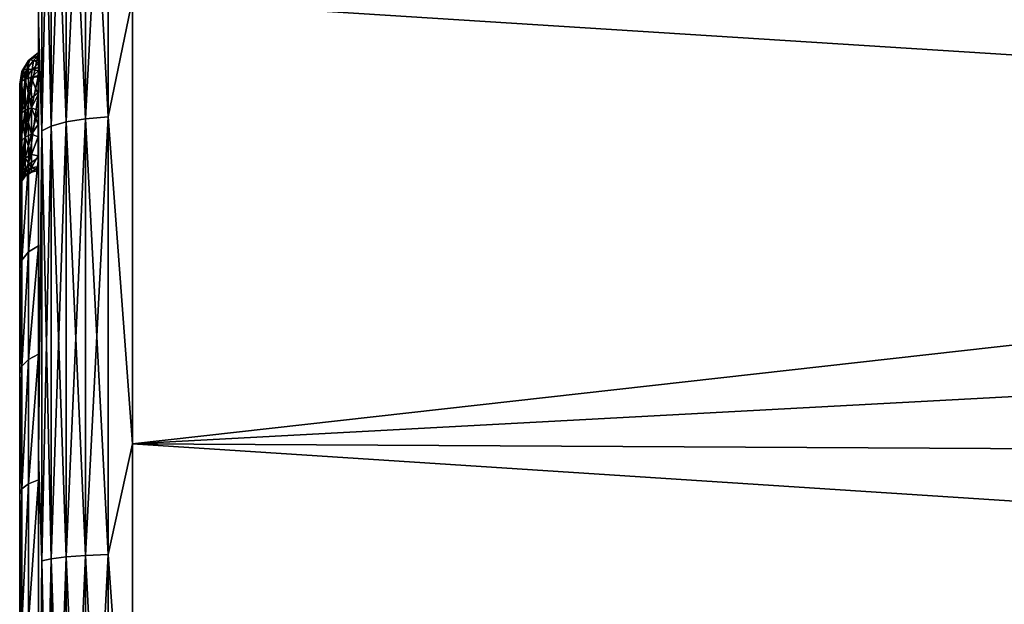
# Model space of a CAD drawing. Header units: metres. Extents: x -139 to 106, y -189 to 40.
# Tile 35 of 256: x -139.1 to -133.87, y 1.67 to 4.77. Entities that reach past the tile are written whole.
import ezdxf

# ---------------------------------------------------------------- set-up
doc = ezdxf.new("R2010")
doc.units = ezdxf.units.M
doc.layers.add('solid_153_ABGANG1_SW0003', color=7, linetype='CONTINUOUS')

msp = doc.modelspace()

# ---------------------------------------------------------------- linework, layer by layer
at = {"layer": 'solid_153_ABGANG1_SW0003'}
for points in [[(-138.999969, 6.997984, 94.263817), (-138.999969, 6.998593, 57.86195), (-138.999969, 4.762352, 57.153244)], [(-138.982941, 6.410723, 57.509697), (-138.999969, 4.762352, 57.153244), (-138.999969, 6.998593, 57.86195)], [(-138.999969, 4.76176, 94.972435), (-138.999969, 6.997984, 94.263817), (-138.999969, 4.762352, 57.153244)], [(-138.982941, 6.410723, 94.615837), (-138.999969, 6.997984, 94.263817), (-138.999969, 4.76176, 94.972435)], [(-138.749634, 6.50994, 57.222557), (-138.749634, 4.248341, 56.58754), (-138.853348, 6.483986, 57.297668)], [(-138.749634, 6.50994, 94.902977), (-138.853348, 6.483986, 94.827866), (-138.853348, 4.231403, 95.46035)], [(-138.749634, 4.248341, 95.537994), (-138.749634, 6.50994, 94.902977), (-138.853348, 4.231403, 95.46035)], [(-138.749634, 4.248341, 95.537994), (-138.628876, 4.258974, 95.586739), (-138.628876, 6.526233, 94.950127)], [(-138.749634, 4.248341, 95.537994), (-138.628876, 6.526233, 94.950127), (-138.749634, 6.50994, 94.902977)], [(-138.749634, 6.50994, 57.222557), (-138.628876, 6.526233, 57.175404), (-138.628876, 4.258974, 56.538799)], [(-138.749634, 6.50994, 57.222557), (-138.628876, 4.258974, 56.538799), (-138.749634, 4.248341, 56.58754)], [(-138.628876, 6.526233, 94.950127), (-138.628876, 4.258974, 95.586739), (-138.499969, 4.884327, 95.457184)], [(-138.628876, 4.258974, 56.538799), (-138.628876, 6.526233, 57.175404), (-138.499969, 4.884327, 56.66835)], [(-138.932922, 6.450143, 57.395611), (-138.932922, 4.209318, 56.76643), (-138.982941, 6.410723, 57.509697)], [(-138.932922, 6.450143, 94.729919), (-138.982941, 6.410723, 94.615837), (-138.982941, 4.183592, 95.241173)], [(-138.932922, 4.209318, 95.3591), (-138.932922, 6.450143, 94.729919), (-138.982941, 4.183592, 95.241173)], [(-138.853348, 6.483986, 57.297668), (-138.853348, 4.231403, 56.665184), (-138.932922, 6.450143, 57.395611)], [(-138.853348, 6.483986, 94.827866), (-138.932922, 6.450143, 94.729919), (-138.932922, 4.209318, 95.3591)], [(-138.853348, 4.231403, 95.46035), (-138.853348, 6.483986, 94.827866), (-138.932922, 4.209318, 95.3591)], [(-138.853348, 4.231403, 56.665184), (-138.932922, 4.209318, 56.76643), (-138.932922, 6.450143, 57.395611)], [(-138.749634, 4.248341, 56.58754), (-138.853348, 4.231403, 56.665184), (-138.853348, 6.483986, 57.297668)], [(-138.982941, 6.410723, 57.509697), (-138.982941, 4.183592, 56.884361), (-138.999969, 4.762352, 57.153244)], [(-138.982941, 4.183592, 95.241173), (-138.982941, 6.410723, 94.615837), (-138.999969, 4.76176, 94.972435)], [(-138.932922, 4.209318, 56.76643), (-138.982941, 4.183592, 56.884361), (-138.982941, 6.410723, 57.509697)], [(-138.628876, 4.258974, 95.586739), (-138.499969, 2.520086, 95.903358), (-138.499969, 4.884327, 95.457184)], [(-138.628876, 4.258974, 56.538799), (-138.499969, 4.884327, 56.66835), (-138.499969, 2.520086, 56.222172)], [(-118.299828, 4.78652, 95.481552), (-138.499969, 4.884327, 95.457184), (-138.499969, 2.520086, 95.903358)], [(-118.300056, 3.605108, 56.390369), (-138.499969, 2.520086, 56.222172), (-138.499969, 4.884327, 56.66835)], [(-118.300041, 4.786323, 56.643932), (-118.300056, 3.605108, 56.390369), (-138.499969, 4.884327, 56.66835)], [(-118.299835, 3.605314, 95.735123), (-118.299828, 4.78652, 95.481552), (-138.499969, 2.520086, 95.903358)], [(-138.999969, 4.600038, 75.239067), (-138.999969, 4.762352, 57.153244), (-138.999969, 2.457189, 56.718201)], [(-138.982941, 4.183592, 56.884361), (-138.999969, 2.457189, 56.718201), (-138.999969, 4.762352, 57.153244)], [(-138.999969, 4.600038, 75.239067), (-138.999969, 4.76176, 94.972435), (-138.999969, 4.762352, 57.153244)], [(-138.999969, 2.996647, 79.648705), (-138.999969, 2.456625, 95.407402), (-138.999969, 4.76176, 94.972435)], [(-138.982941, 4.183592, 95.241173), (-138.999969, 4.76176, 94.972435), (-138.999969, 2.456625, 95.407402)], [(-138.999969, 4.600038, 76.886467), (-138.999969, 4.76176, 94.972435), (-138.999969, 4.600038, 75.239067)], [(-138.999969, 3.573345, 79.074417), (-138.999969, 2.996647, 79.648705), (-138.999969, 4.76176, 94.972435)], [(-138.999969, 4.04166, 78.408791), (-138.999969, 3.573345, 79.074417), (-138.999969, 4.76176, 94.972435)], [(-138.999969, 4.387389, 77.672005), (-138.999969, 4.04166, 78.408791), (-138.999969, 4.76176, 94.972435)], [(-138.999969, 4.600038, 76.886467), (-138.999969, 4.387389, 77.672005), (-138.999969, 4.76176, 94.972435)], [(-139.087936, 4.291407, 74.496391), (-139.053146, 4.556638, 75.249718), (-139.053131, 4.346421, 74.471336)], [(-139.087936, 4.49816, 75.265129), (-139.053146, 4.556638, 75.249718), (-139.087936, 4.291407, 74.496391)], [(-139.080475, 4.507244, 75.297333), (-139.053146, 4.556638, 75.249718), (-139.087936, 4.49816, 75.265129)], [(-139.087906, 4.291463, 77.629166), (-139.053101, 4.346467, 77.654213), (-139.053101, 4.55669, 76.875832)], [(-139.087906, 4.291463, 77.629166), (-139.053101, 4.55669, 76.875832), (-139.087906, 4.498224, 76.86042)], [(-139.08046, 4.507302, 76.828224), (-139.087906, 4.498224, 76.86042), (-139.053101, 4.55669, 76.875832)], [(-139.080475, 4.507244, 75.297333), (-139.045471, 4.561611, 75.285278), (-139.053146, 4.556638, 75.249718)], [(-139.080475, 4.507244, 75.297333), (-139.06131, 4.511384, 75.328239), (-139.045471, 4.561611, 75.285278)], [(-139.045425, 4.561659, 76.840279), (-139.08046, 4.507302, 76.828224), (-139.053101, 4.55669, 76.875832)], [(-139.045425, 4.561659, 76.840279), (-139.061295, 4.511435, 76.79731), (-139.08046, 4.507302, 76.828224)], [(-139.06131, 4.511384, 75.328239), (-139.027222, 4.55683, 75.319336), (-139.045471, 4.561611, 75.285278)], [(-139.06131, 4.511384, 75.328239), (-139.033112, 4.509243, 75.351501), (-139.027222, 4.55683, 75.319336)], [(-139.045425, 4.561659, 76.840279), (-139.027191, 4.556877, 76.806229), (-139.061295, 4.511435, 76.79731)], [(-139.027191, 4.556877, 76.806229), (-139.033112, 4.509286, 76.774048), (-139.061295, 4.511435, 76.79731)], [(-139.053131, 4.346421, 74.471336), (-139.053146, 4.556638, 75.249718), (-138.999969, 4.600038, 75.239067)], [(-139.045471, 4.561611, 75.285278), (-138.999969, 4.600038, 75.239067), (-139.053146, 4.556638, 75.249718)], [(-139.053131, 4.346421, 74.471336), (-138.999969, 4.600038, 75.239067), (-138.999969, 4.387389, 74.453522)], [(-139.053101, 4.346467, 77.654213), (-138.999969, 4.387389, 77.672005), (-138.999969, 4.600038, 76.886467)], [(-139.053101, 4.55669, 76.875832), (-138.999969, 4.600038, 76.886467), (-138.999969, 4.59932, 76.851952)], [(-139.053101, 4.55669, 76.875832), (-139.053101, 4.346467, 77.654213), (-138.999969, 4.600038, 76.886467)], [(-139.045425, 4.561659, 76.840279), (-139.053101, 4.55669, 76.875832), (-138.999969, 4.59932, 76.851952)], [(-139.045471, 4.561611, 75.285278), (-138.999969, 4.599314, 75.273605), (-138.999969, 4.600038, 75.239067)], [(-139.045471, 4.561611, 75.285278), (-138.999969, 4.584372, 75.307594), (-138.999969, 4.599314, 75.273605)], [(-139.045471, 4.561611, 75.285278), (-139.027222, 4.55683, 75.319336), (-138.999969, 4.584372, 75.307594)], [(-139.045425, 4.561659, 76.840279), (-138.999969, 4.59932, 76.851952), (-138.999969, 4.584388, 76.817963)], [(-139.045425, 4.561659, 76.840279), (-138.999969, 4.584388, 76.817963), (-139.027191, 4.556877, 76.806229)], [(-139.027191, 4.556877, 76.806229), (-138.999969, 4.543306, 76.78112), (-139.033112, 4.509286, 76.774048)], [(-139.033112, 4.509243, 75.351501), (-138.999969, 4.543263, 75.344437), (-139.027222, 4.55683, 75.319336)], [(-139.027222, 4.55683, 75.319336), (-138.999969, 4.555981, 75.336159), (-138.999969, 4.584372, 75.307594)], [(-139.027222, 4.55683, 75.319336), (-138.999969, 4.543263, 75.344437), (-138.999969, 4.555981, 75.336159)], [(-139.027191, 4.556877, 76.806229), (-138.999969, 4.584388, 76.817963), (-138.999969, 4.555977, 76.789368)], [(-139.027191, 4.556877, 76.806229), (-138.999969, 4.555977, 76.789368), (-138.999969, 4.543306, 76.78112)], [(-138.999969, 4.387389, 74.453522), (-138.999969, 4.600038, 75.239067), (-138.999969, 2.457189, 56.718201)], [(-138.999969, 4.600038, 76.886467), (-138.999969, 4.600038, 75.239067), (-138.999969, 4.599314, 75.273605)], [(-138.999969, 4.59932, 76.851952), (-138.999969, 4.600038, 76.886467), (-138.999969, 4.599314, 75.273605)], [(-138.999969, 4.59932, 76.851952), (-138.999969, 4.599314, 75.273605), (-138.999969, 4.584372, 75.307594)], [(-138.999969, 4.584388, 76.817963), (-138.999969, 4.59932, 76.851952), (-138.999969, 4.584372, 75.307594)], [(-138.999969, 4.584388, 76.817963), (-138.999969, 4.584372, 75.307594), (-138.999969, 4.555981, 75.336159)], [(-138.999969, 4.555977, 76.789368), (-138.999969, 4.584388, 76.817963), (-138.999969, 4.555981, 75.336159)], [(-138.999969, 4.555977, 76.789368), (-138.999969, 4.555981, 75.336159), (-138.999969, 4.543263, 75.344437)], [(-138.999969, 4.543306, 76.78112), (-138.999969, 4.555977, 76.789368), (-138.999969, 4.543263, 75.344437)], [(-139.080475, 4.507244, 75.297333), (-139.093094, 4.446082, 75.317505), (-139.07132, 4.458994, 75.348534)], [(-139.080475, 4.507244, 75.297333), (-139.087936, 4.49816, 75.265129), (-139.093094, 4.446082, 75.317505)], [(-139.061295, 4.511435, 76.79731), (-139.07132, 4.458993, 76.777), (-139.092514, 4.44663, 76.806709)], [(-139.08046, 4.507302, 76.828224), (-139.061295, 4.511435, 76.79731), (-139.092514, 4.44663, 76.806709)], [(-139.08046, 4.507302, 76.828224), (-139.092514, 4.44663, 76.806709), (-139.087906, 4.498224, 76.86042)], [(-139.080475, 4.507244, 75.297333), (-139.07132, 4.458994, 75.348534), (-139.06131, 4.511384, 75.328239)], [(-139.061295, 4.511435, 76.79731), (-139.033112, 4.509286, 76.774048), (-139.07132, 4.458993, 76.777)], [(-139.06131, 4.511384, 75.328239), (-139.07132, 4.458994, 75.348534), (-139.033112, 4.509243, 75.351501)], [(-139.033112, 4.509286, 76.774048), (-139.038116, 4.467592, 76.75634), (-139.07132, 4.458993, 76.777)], [(-139.033112, 4.509243, 75.351501), (-139.07132, 4.458994, 75.348534), (-139.039474, 4.467374, 75.368668)], [(-139.033112, 4.509243, 75.351501), (-139.039474, 4.467374, 75.368668), (-138.999969, 4.502264, 75.363503)], [(-139.001724, 4.470492, 75.37616), (-138.999969, 4.502264, 75.363503), (-139.039474, 4.467374, 75.368668)], [(-139.033112, 4.509286, 76.774048), (-138.999969, 4.502302, 76.762047), (-139.038116, 4.467592, 76.75634)], [(-139.001312, 4.478468, 76.752647), (-139.038116, 4.467592, 76.75634), (-138.999969, 4.502302, 76.762047)], [(-139.033112, 4.509286, 76.774048), (-138.999969, 4.543306, 76.78112), (-138.999969, 4.521004, 76.769814)], [(-139.033112, 4.509243, 75.351501), (-138.999969, 4.502264, 75.363503), (-138.999969, 4.543263, 75.344437)], [(-139.033112, 4.509286, 76.774048), (-138.999969, 4.521004, 76.769814), (-138.999969, 4.502302, 76.762047)], [(-139.001312, 4.478469, 75.372887), (-138.999969, 4.502264, 75.363503), (-139.001724, 4.470492, 75.37616)], [(-139.001312, 4.478468, 76.752647), (-138.999969, 4.502302, 76.762047), (-138.999969, 4.486462, 76.755821)], [(-139.001312, 4.478469, 75.372887), (-138.999969, 4.486465, 75.369713), (-138.999969, 4.502264, 75.363503)], [(-138.999969, 4.543306, 76.78112), (-138.999969, 4.543263, 75.344437), (-138.999969, 4.521004, 75.355721)], [(-138.999969, 4.521004, 76.769814), (-138.999969, 4.543306, 76.78112), (-138.999969, 4.521004, 75.355721)], [(-138.999969, 4.543263, 75.344437), (-138.999969, 4.502264, 75.363503), (-138.999969, 4.521004, 75.355721)], [(-138.999969, 4.521004, 76.769814), (-138.999969, 4.521004, 75.355721), (-138.999969, 4.502264, 75.363503)], [(-138.999969, 4.502302, 76.762047), (-138.999969, 4.521004, 76.769814), (-138.999969, 4.502264, 75.363503)], [(-138.999969, 4.502302, 76.762047), (-138.999969, 4.502264, 75.363503), (-138.999969, 4.486465, 75.369713)], [(-138.999969, 4.486462, 76.755821), (-138.999969, 4.502302, 76.762047), (-138.999969, 4.486465, 75.369713)], [(-139.087906, 4.498224, 76.86042), (-139.092514, 4.44663, 76.806709), (-139.099976, 4.432075, 76.841682)], [(-139.087906, 4.498224, 76.86042), (-139.099976, 4.432075, 76.841682), (-139.099976, 4.229918, 77.598274)], [(-139.087906, 4.291463, 77.629166), (-139.087906, 4.498224, 76.86042), (-139.099976, 4.229918, 77.598274)], [(-139.087936, 4.49816, 75.265129), (-139.099976, 4.432075, 75.283852), (-139.093094, 4.446082, 75.317505)], [(-139.087936, 4.49816, 75.265129), (-139.099976, 4.230118, 74.527809), (-139.099976, 4.432075, 75.283852)], [(-139.087936, 4.49816, 75.265129), (-139.087936, 4.291407, 74.496391), (-139.099976, 4.230118, 74.527809)], [(-139.07132, 4.458994, 75.348534), (-139.093094, 4.446082, 75.317505), (-139.093124, 4.274505, 75.409653)], [(-139.071335, 4.293377, 75.437546), (-139.07132, 4.458994, 75.348534), (-139.093124, 4.274505, 75.409653)], [(-139.07132, 4.458993, 76.777), (-139.071335, 4.293377, 76.687981), (-139.092514, 4.44663, 76.806709)], [(-139.071335, 4.293377, 75.437546), (-139.038055, 4.305932, 75.456108), (-139.039474, 4.467374, 75.368668)], [(-139.039474, 4.467374, 75.368668), (-139.07132, 4.458994, 75.348534), (-139.071335, 4.293377, 75.437546)], [(-139.07132, 4.458993, 76.777), (-139.038055, 4.305932, 76.669426), (-139.071335, 4.293377, 76.687981)], [(-139.038116, 4.467592, 76.75634), (-139.038055, 4.305932, 76.669426), (-139.07132, 4.458993, 76.777)], [(-139.001724, 4.470492, 75.37616), (-139.039474, 4.467374, 75.368668), (-139.038055, 4.305932, 75.456108)], [(-139.001312, 4.478468, 76.752647), (-139.001724, 4.470491, 76.749374), (-139.038116, 4.467592, 76.75634)], [(-139.001724, 4.377238, 76.704315), (-139.038116, 4.467592, 76.75634), (-139.001724, 4.470491, 76.749374)], [(-139.001724, 4.377238, 76.704315), (-139.038055, 4.305932, 76.669426), (-139.038116, 4.467592, 76.75634)], [(-139.001724, 4.377254, 75.421204), (-139.001724, 4.470492, 75.37616), (-139.038055, 4.305932, 75.456108)], [(-139.001724, 4.470492, 75.37616), (-138.999969, 4.390602, 75.413979), (-138.999969, 4.486465, 75.369713)], [(-139.001312, 4.478469, 75.372887), (-139.001724, 4.470492, 75.37616), (-138.999969, 4.486465, 75.369713)], [(-139.001312, 4.478468, 76.752647), (-138.999969, 4.39059, 76.711548), (-139.001724, 4.470491, 76.749374)], [(-139.001724, 4.377254, 75.421204), (-138.999969, 4.390602, 75.413979), (-139.001724, 4.470492, 75.37616)], [(-139.001724, 4.377238, 76.704315), (-139.001724, 4.470491, 76.749374), (-138.999969, 4.39059, 76.711548)], [(-139.001312, 4.478468, 76.752647), (-138.999969, 4.486462, 76.755821), (-138.999969, 4.39059, 76.711548)], [(-138.999969, 4.390602, 75.413979), (-138.999969, 4.486462, 76.755821), (-138.999969, 4.486465, 75.369713)], [(-138.999969, 4.390602, 75.413979), (-138.999969, 4.39059, 76.711548), (-138.999969, 4.486462, 76.755821)], [(-139.092514, 4.44663, 76.806709), (-139.093124, 4.274506, 76.715881), (-139.099976, 4.432075, 76.841682)], [(-139.093094, 4.446082, 75.317505), (-139.099976, 4.432075, 75.283852), (-139.099976, 4.329314, 75.333443)], [(-139.093124, 4.274505, 75.409653), (-139.093094, 4.446082, 75.317505), (-139.099976, 4.329314, 75.333443)], [(-139.093124, 4.274506, 76.715881), (-139.099976, 4.329291, 76.792076), (-139.099976, 4.432075, 76.841682)], [(-139.099976, 0.939483, 76.861198), (-139.099976, 4.432075, 76.841682), (-139.099976, 4.329291, 76.792076)], [(-139.099976, 0.939483, 77.211029), (-139.099976, 4.229918, 77.598274), (-139.099976, 4.432075, 76.841682)], [(-139.099976, 0.93041, 77.169411), (-139.099976, 0.939483, 77.211029), (-139.099976, 4.432075, 76.841682)], [(-139.099976, 0.904418, 77.134987), (-139.099976, 0.93041, 77.169411), (-139.099976, 4.432075, 76.841682)], [(-139.099976, 0.866353, 77.114708), (-139.099976, 0.904418, 77.134987), (-139.099976, 4.432075, 76.841682)], [(-139.099976, 0.823278, 77.11235), (-139.099976, 0.866353, 77.114708), (-139.099976, 4.432075, 76.841682)], [(-139.099976, 0.865106, 76.957863), (-139.099976, 0.823278, 77.11235), (-139.099976, 4.432075, 76.841682)], [(-139.099976, 0.90359, 76.93795), (-139.099976, 0.865106, 76.957863), (-139.099976, 4.432075, 76.841682)], [(-139.099976, 0.930076, 76.903542), (-139.099976, 0.90359, 76.93795), (-139.099976, 4.432075, 76.841682)], [(-139.099976, 0.939483, 76.861198), (-139.099976, 0.930076, 76.903542), (-139.099976, 4.432075, 76.841682)], [(-139.099976, 0.939483, 75.748627), (-139.099976, 4.329314, 75.333443), (-139.099976, 4.432075, 75.283852)], [(-139.099976, 0.939483, 75.246841), (-139.099976, 4.432075, 75.283852), (-139.099976, 4.230118, 74.527809)], [(-139.099976, 0.939483, 75.246841), (-139.099976, 0.939483, 75.748627), (-139.099976, 4.432075, 75.283852)], [(-139.071335, 4.293377, 76.687981), (-139.093124, 4.274506, 76.715881), (-139.092514, 4.44663, 76.806709)], [(-139.087936, 3.954345, 73.775223), (-139.053131, 4.346421, 74.471336), (-139.053131, 4.004321, 73.741249)], [(-139.087936, 4.291407, 74.496391), (-139.053131, 4.346421, 74.471336), (-139.087936, 3.954345, 73.775223)], [(-139.087906, 3.954392, 78.350349), (-139.053101, 4.00436, 78.384308), (-139.053101, 4.346467, 77.654213)], [(-139.087906, 3.954392, 78.350349), (-139.053101, 4.346467, 77.654213), (-139.087906, 4.291463, 77.629166)], [(-139.053131, 4.004321, 73.741249), (-138.999969, 4.387389, 74.453522), (-138.999969, 4.04166, 73.716743)], [(-139.053131, 4.004321, 73.741249), (-139.053131, 4.346421, 74.471336), (-138.999969, 4.387389, 74.453522)], [(-139.053101, 4.00436, 78.384308), (-138.999969, 4.04166, 78.408791), (-138.999969, 4.387389, 77.672005)], [(-139.053101, 4.346467, 77.654213), (-139.053101, 4.00436, 78.384308), (-138.999969, 4.387389, 77.672005)], [(-139.001724, 4.292588, 75.474625), (-139.001724, 4.377254, 75.421204), (-139.038055, 4.305932, 75.456108)], [(-139.001724, 4.377238, 76.704315), (-139.001724, 4.292629, 76.65094), (-139.038055, 4.305932, 76.669426)], [(-139.001724, 4.377254, 75.421204), (-138.999969, 4.303348, 75.46711), (-138.999969, 4.390602, 75.413979)], [(-139.001724, 4.377238, 76.704315), (-138.999969, 4.39059, 76.711548), (-138.999969, 4.303339, 76.658417)], [(-139.001724, 4.292588, 75.474625), (-138.999969, 4.303348, 75.46711), (-139.001724, 4.377254, 75.421204)], [(-139.001724, 4.377238, 76.704315), (-138.999969, 4.303339, 76.658417), (-139.001724, 4.292629, 76.65094)], [(-138.999969, 4.390602, 75.413979), (-138.999969, 4.303348, 75.46711), (-138.999969, 4.39059, 76.711548)], [(-138.999969, 4.303348, 75.46711), (-138.999969, 4.303339, 76.658417), (-138.999969, 4.39059, 76.711548)], [(-138.999969, 4.04166, 73.716743), (-138.999969, 4.387389, 74.453522), (-138.999969, 2.457189, 56.718201)], [(-139.093124, 4.274505, 75.409653), (-139.099976, 4.329314, 75.333443), (-139.099976, 4.234767, 75.392967)], [(-139.099976, 0.939483, 75.748627), (-139.099976, 4.234767, 75.392967), (-139.099976, 4.329314, 75.333443)], [(-139.093124, 4.274506, 76.715881), (-139.099976, 4.234737, 76.732544), (-139.099976, 4.329291, 76.792076)], [(-139.099976, 0.939483, 76.861198), (-139.099976, 4.329291, 76.792076), (-139.099976, 4.234737, 76.732544)], [(-139.071335, 4.293377, 75.437546), (-139.093124, 4.274505, 75.409653), (-139.093124, 4.125921, 75.535339)], [(-139.07132, 4.150367, 75.55851), (-139.071335, 4.293377, 75.437546), (-139.093124, 4.125921, 75.535339)], [(-139.071335, 4.293377, 76.687981), (-139.07132, 4.150369, 76.567024), (-139.093124, 4.274506, 76.715881)], [(-139.071335, 4.293377, 76.687981), (-139.038055, 4.305932, 76.669426), (-139.03804, 4.166631, 76.551613)], [(-139.07132, 4.150367, 75.55851), (-139.038055, 4.305932, 75.456108), (-139.071335, 4.293377, 75.437546)], [(-139.071335, 4.293377, 76.687981), (-139.03804, 4.166631, 76.551613), (-139.07132, 4.150369, 76.567024)], [(-139.07132, 4.150367, 75.55851), (-139.03804, 4.16663, 75.573921), (-139.038055, 4.305932, 75.456108)], [(-139.001724, 4.217327, 76.590538), (-139.03804, 4.166631, 76.551613), (-139.038055, 4.305932, 76.669426)], [(-139.001724, 4.292629, 76.65094), (-139.001724, 4.217327, 76.590538), (-139.038055, 4.305932, 76.669426)], [(-139.001724, 4.292588, 75.474625), (-139.038055, 4.305932, 75.456108), (-139.03804, 4.16663, 75.573921)], [(-139.001724, 4.217231, 75.53508), (-139.001724, 4.292588, 75.474625), (-139.03804, 4.16663, 75.573921)], [(-139.001724, 4.292588, 75.474625), (-138.999969, 4.22559, 75.527687), (-138.999969, 4.303348, 75.46711)], [(-139.001724, 4.292629, 76.65094), (-138.999969, 4.303339, 76.658417), (-138.999969, 4.225591, 76.597847)], [(-139.001724, 4.292629, 76.65094), (-138.999969, 4.225591, 76.597847), (-139.001724, 4.217327, 76.590538)], [(-139.001724, 4.217231, 75.53508), (-138.999969, 4.22559, 75.527687), (-139.001724, 4.292588, 75.474625)], [(-138.999969, 4.303348, 75.46711), (-138.999969, 4.22559, 75.527687), (-138.999969, 4.303339, 76.658417)], [(-138.999969, 4.22559, 75.527687), (-138.999969, 4.225591, 76.597847), (-138.999969, 4.303339, 76.658417)], [(-139.087906, 4.291463, 77.629166), (-139.099976, 4.229918, 77.598274), (-139.099976, 3.898644, 78.310112)], [(-139.087906, 3.954392, 78.350349), (-139.087906, 4.291463, 77.629166), (-139.099976, 3.898644, 78.310112)], [(-139.087936, 4.291407, 74.496391), (-139.099976, 3.899226, 73.816429), (-139.099976, 4.230118, 74.527809)], [(-139.087936, 4.291407, 74.496391), (-139.087936, 3.954345, 73.775223), (-139.099976, 3.899226, 73.816429)], [(-139.093124, 4.274506, 76.715881), (-139.093124, 4.125923, 76.590195), (-139.099976, 4.234737, 76.732544)], [(-139.093124, 4.274505, 75.409653), (-139.099976, 4.234767, 75.392967), (-139.099976, 4.150038, 75.461006)], [(-139.093124, 4.125921, 75.535339), (-139.093124, 4.274505, 75.409653), (-139.099976, 4.150038, 75.461006)], [(-139.07132, 4.150369, 76.567024), (-139.093124, 4.125923, 76.590195), (-139.093124, 4.274506, 76.715881)], [(-138.749634, 4.248341, 56.58754), (-138.749634, 1.927741, 56.222992), (-138.853348, 4.231403, 56.665184)], [(-138.749634, 4.248341, 95.537994), (-138.853348, 4.231403, 95.46035), (-138.853348, 1.920056, 95.823441)], [(-138.749634, 1.927741, 95.902542), (-138.749634, 4.248341, 95.537994), (-138.853348, 1.920056, 95.823441)], [(-138.749634, 1.927741, 95.902542), (-138.628876, 1.932566, 95.952194), (-138.628876, 4.258974, 95.586739)], [(-138.749634, 1.927741, 95.902542), (-138.628876, 4.258974, 95.586739), (-138.749634, 4.248341, 95.537994)], [(-138.749634, 4.248341, 56.58754), (-138.628876, 4.258974, 56.538799), (-138.628876, 1.932566, 56.173336)], [(-138.749634, 4.248341, 56.58754), (-138.628876, 1.932566, 56.173336), (-138.749634, 1.927741, 56.222992)], [(-138.628876, 4.258974, 95.586739), (-138.628876, 1.932566, 95.952194), (-138.499969, 2.520086, 95.903358)], [(-138.628876, 1.932566, 56.173336), (-138.628876, 4.258974, 56.538799), (-138.499969, 2.520086, 56.222172)], [(-139.099976, 0.939483, 75.748627), (-139.099976, 4.150038, 75.461006), (-139.099976, 4.234767, 75.392967)], [(-139.093124, 4.125923, 76.590195), (-139.099976, 4.150011, 76.664497), (-139.099976, 4.234737, 76.732544)], [(-139.099976, 0.939483, 76.861198), (-139.099976, 4.234737, 76.732544), (-139.099976, 4.150011, 76.664497)], [(-139.099976, 0.860277, 74.368156), (-139.099976, 4.230118, 74.527809), (-139.099976, 3.899226, 73.816429)], [(-139.099976, 0.929696, 75.203697), (-139.099976, 0.939483, 75.246841), (-139.099976, 4.230118, 74.527809)], [(-139.099976, 0.90164, 75.168503), (-139.099976, 0.929696, 75.203697), (-139.099976, 4.230118, 74.527809)], [(-139.099976, 0.86176, 75.149353), (-139.099976, 0.90164, 75.168503), (-139.099976, 4.230118, 74.527809)], [(-139.099976, 0.060383, 74.830711), (-139.099976, 0.86176, 75.149353), (-139.099976, 4.230118, 74.527809)], [(-139.099976, 0.18206, 74.818832), (-139.099976, 0.060383, 74.830711), (-139.099976, 4.230118, 74.527809)], [(-139.099976, 0.300097, 74.79248), (-139.099976, 0.18206, 74.818832), (-139.099976, 4.230118, 74.527809)], [(-139.099976, 0.413179, 74.75219), (-139.099976, 0.300097, 74.79248), (-139.099976, 4.230118, 74.527809)], [(-139.099976, 0.520777, 74.698174), (-139.099976, 0.413179, 74.75219), (-139.099976, 4.230118, 74.527809)], [(-139.099976, 0.62128, 74.631233), (-139.099976, 0.520777, 74.698174), (-139.099976, 4.230118, 74.527809)], [(-139.099976, 0.711812, 74.553398), (-139.099976, 0.62128, 74.631233), (-139.099976, 4.230118, 74.527809)], [(-139.099976, 0.860277, 74.368156), (-139.099976, 0.711812, 74.553398), (-139.099976, 4.230118, 74.527809)], [(-139.099976, 0.931981, 78.290466), (-139.099976, 3.898644, 78.310112), (-139.099976, 4.229918, 77.598274)], [(-139.099976, 0.296019, 78.228432), (-139.099976, 0.839488, 78.228462), (-139.099976, 4.229918, 77.598274)], [(-139.099976, 0.877479, 78.235962), (-139.099976, 4.229918, 77.598274), (-139.099976, 0.839488, 78.228462)], [(-139.099976, 0.893601, 77.843842), (-139.099976, 0.296019, 78.228432), (-139.099976, 4.229918, 77.598274)], [(-139.099976, 0.917878, 77.821831), (-139.099976, 0.893601, 77.843842), (-139.099976, 4.229918, 77.598274)], [(-139.099976, 0.933987, 77.792435), (-139.099976, 0.917878, 77.821831), (-139.099976, 4.229918, 77.598274)], [(-139.099976, 0.939483, 77.75975), (-139.099976, 0.933987, 77.792435), (-139.099976, 4.229918, 77.598274)], [(-139.099976, 0.939483, 77.211029), (-139.099976, 0.939483, 77.75975), (-139.099976, 4.229918, 77.598274)], [(-139.099976, 0.910195, 78.257751), (-139.099976, 0.931981, 78.290466), (-139.099976, 4.229918, 77.598274)], [(-139.099976, 0.877479, 78.235962), (-139.099976, 0.910195, 78.257751), (-139.099976, 4.229918, 77.598274)], [(-139.001724, 4.217327, 76.590538), (-139.001724, 4.151872, 76.524277), (-139.03804, 4.166631, 76.551613)], [(-139.001724, 4.15176, 75.601379), (-139.001724, 4.217231, 75.53508), (-139.03804, 4.16663, 75.573921)], [(-139.001724, 4.217327, 76.590538), (-138.999969, 4.225591, 76.597847), (-138.999969, 4.157967, 76.531097)], [(-139.001724, 4.217231, 75.53508), (-138.999969, 4.157959, 75.594444), (-138.999969, 4.22559, 75.527687)], [(-139.001724, 4.217327, 76.590538), (-138.999969, 4.157967, 76.531097), (-139.001724, 4.151872, 76.524277)], [(-139.001724, 4.15176, 75.601379), (-138.999969, 4.157959, 75.594444), (-139.001724, 4.217231, 75.53508)], [(-138.999969, 4.157959, 75.594444), (-138.999969, 4.157967, 76.531097), (-138.999969, 4.225591, 76.597847)], [(-138.999969, 4.22559, 75.527687), (-138.999969, 4.157959, 75.594444), (-138.999969, 4.225591, 76.597847)], [(-138.932922, 4.209318, 56.76643), (-138.932922, 1.910034, 56.405228), (-138.982941, 4.183592, 56.884361)], [(-138.932922, 4.209318, 95.3591), (-138.982941, 4.183592, 95.241173), (-138.982941, 1.898361, 95.600166)], [(-138.932922, 1.910034, 95.720306), (-138.932922, 4.209318, 95.3591), (-138.982941, 1.898361, 95.600166)], [(-138.853348, 4.231403, 56.665184), (-138.853348, 1.920056, 56.30209), (-138.932922, 4.209318, 56.76643)], [(-138.853348, 4.231403, 95.46035), (-138.932922, 4.209318, 95.3591), (-138.932922, 1.910034, 95.720306)], [(-138.853348, 1.920056, 95.823441), (-138.853348, 4.231403, 95.46035), (-138.932922, 1.910034, 95.720306)], [(-138.853348, 1.920056, 56.30209), (-138.932922, 1.910034, 56.405228), (-138.932922, 4.209318, 56.76643)], [(-138.749634, 1.927741, 56.222992), (-138.853348, 1.920056, 56.30209), (-138.853348, 4.231403, 56.665184)], [(-139.093124, 4.125921, 75.535339), (-139.099976, 4.150038, 75.461006), (-139.099976, 4.076245, 75.535828)], [(-139.099976, 0.939483, 75.748627), (-139.099976, 4.076245, 75.535828), (-139.099976, 4.150038, 75.461006)], [(-139.093124, 4.125923, 76.590195), (-139.099976, 4.076221, 76.589676), (-139.099976, 4.150011, 76.664497)], [(-139.099976, 0.939483, 76.861198), (-139.099976, 4.150011, 76.664497), (-139.099976, 4.076221, 76.589676)], [(-139.07132, 4.150369, 76.567024), (-139.071335, 4.038693, 76.417686), (-139.093124, 4.125923, 76.590195)], [(-139.07132, 4.150367, 75.55851), (-139.093124, 4.125921, 75.535339), (-139.093124, 4.009488, 75.691071)], [(-139.071335, 4.038692, 75.707848), (-139.07132, 4.150367, 75.55851), (-139.093124, 4.009488, 75.691071)], [(-139.071335, 4.038692, 75.707848), (-139.03804, 4.05812, 75.719017), (-139.03804, 4.16663, 75.573921)], [(-139.071335, 4.038692, 75.707848), (-139.03804, 4.16663, 75.573921), (-139.07132, 4.150367, 75.55851)], [(-139.07132, 4.150369, 76.567024), (-139.03804, 4.058122, 76.406517), (-139.071335, 4.038693, 76.417686)], [(-139.07132, 4.150369, 76.567024), (-139.03804, 4.166631, 76.551613), (-139.03804, 4.058122, 76.406517)], [(-139.001724, 4.151872, 76.524277), (-139.03804, 4.058122, 76.406517), (-139.03804, 4.166631, 76.551613)], [(-139.001724, 4.15176, 75.601379), (-139.03804, 4.16663, 75.573921), (-139.03804, 4.05812, 75.719017)], [(-139.001724, 4.151872, 76.524277), (-139.001724, 4.051705, 76.379204), (-139.03804, 4.058122, 76.406517)], [(-139.001724, 4.051538, 75.746643), (-139.001724, 4.15176, 75.601379), (-139.03804, 4.05812, 75.719017)], [(-139.001724, 4.151872, 76.524277), (-138.999969, 4.157967, 76.531097), (-138.999969, 4.054358, 76.384132)], [(-139.001724, 4.15176, 75.601379), (-138.999969, 4.054344, 75.741425), (-138.999969, 4.157959, 75.594444)], [(-139.001724, 4.151872, 76.524277), (-138.999969, 4.054358, 76.384132), (-139.001724, 4.051705, 76.379204)], [(-139.001724, 4.051538, 75.746643), (-138.999969, 4.054344, 75.741425), (-139.001724, 4.15176, 75.601379)], [(-138.982941, 4.183592, 56.884361), (-138.982941, 1.898361, 56.525368), (-138.999969, 2.457189, 56.718201)], [(-138.982941, 1.898361, 95.600166), (-138.982941, 4.183592, 95.241173), (-138.999969, 2.456625, 95.407402)], [(-138.999969, 4.054344, 75.741425), (-138.999969, 4.054358, 76.384132), (-138.999969, 4.157967, 76.531097)], [(-138.999969, 4.157959, 75.594444), (-138.999969, 4.054344, 75.741425), (-138.999969, 4.157967, 76.531097)], [(-138.932922, 1.910034, 56.405228), (-138.982941, 1.898361, 56.525368), (-138.982941, 4.183592, 56.884361)], [(-139.093124, 4.125923, 76.590195), (-139.093124, 4.00949, 76.434471), (-139.099976, 4.076221, 76.589676)], [(-139.093124, 4.009488, 75.691071), (-139.093124, 4.125921, 75.535339), (-139.099976, 4.076245, 75.535828)], [(-139.071335, 4.038693, 76.417686), (-139.093124, 4.00949, 76.434471), (-139.093124, 4.125923, 76.590195)], [(-139.093124, 4.009488, 75.691071), (-139.099976, 4.076245, 75.535828), (-139.099976, 3.962694, 75.700722)], [(-139.099976, 0.939483, 75.748627), (-139.099976, 3.962694, 75.700722), (-139.099976, 4.076245, 75.535828)], [(-139.093124, 4.00949, 76.434471), (-139.099976, 3.962667, 76.424759), (-139.099976, 4.076221, 76.589676)], [(-139.099976, 0.939483, 76.861198), (-139.099976, 4.076221, 76.589676), (-139.099976, 3.962667, 76.424759)], [(-139.071335, 4.038693, 76.417686), (-139.071335, 3.967116, 76.246307), (-139.093124, 4.00949, 76.434471)], [(-139.071335, 4.038692, 75.707848), (-139.093124, 4.009488, 75.691071), (-139.093124, 3.934625, 75.870346)], [(-139.071335, 3.967115, 75.879227), (-139.071335, 4.038692, 75.707848), (-139.093124, 3.934625, 75.870346)], [(-139.071335, 4.038693, 76.417686), (-139.03804, 4.058122, 76.406517), (-139.03804, 3.988731, 76.240402)], [(-139.071335, 3.967115, 75.879227), (-139.03804, 3.988729, 75.885139), (-139.03804, 4.05812, 75.719017)], [(-139.071335, 3.967115, 75.879227), (-139.03804, 4.05812, 75.719017), (-139.071335, 4.038692, 75.707848)], [(-139.071335, 4.038693, 76.417686), (-139.03804, 3.988731, 76.240402), (-139.071335, 3.967116, 76.246307)], [(-139.053131, 3.540718, 73.081596), (-138.999969, 4.04166, 73.716743), (-138.999969, 3.573345, 73.051117)], [(-139.053131, 3.540718, 73.081596), (-139.053131, 4.004321, 73.741249), (-138.999969, 4.04166, 73.716743)], [(-139.053101, 3.540749, 79.043968), (-138.999969, 3.573345, 79.074417), (-138.999969, 4.04166, 78.408791)], [(-139.053101, 4.00436, 78.384308), (-139.053101, 3.540749, 79.043968), (-138.999969, 4.04166, 78.408791)], [(-139.001724, 4.051705, 76.379204), (-139.03804, 3.988731, 76.240402), (-139.03804, 4.058122, 76.406517)], [(-139.001724, 4.051538, 75.746643), (-139.03804, 4.05812, 75.719017), (-139.03804, 3.988729, 75.885139)], [(-139.001724, 4.051705, 76.379204), (-139.001724, 3.992159, 76.223557), (-139.03804, 3.988731, 76.240402)], [(-139.001724, 3.992013, 75.902565), (-139.001724, 4.051538, 75.746643), (-139.03804, 3.988729, 75.885139)], [(-139.001724, 4.051705, 76.379204), (-138.999969, 4.054358, 76.384132), (-138.999969, 3.992772, 76.225868)], [(-139.001724, 4.051538, 75.746643), (-138.999969, 3.992759, 75.899712), (-138.999969, 4.054344, 75.741425)], [(-139.001724, 4.051705, 76.379204), (-138.999969, 3.992772, 76.225868), (-139.001724, 3.992159, 76.223557)], [(-139.001724, 3.992013, 75.902565), (-138.999969, 3.992759, 75.899712), (-139.001724, 4.051538, 75.746643)], [(-138.999969, 3.992759, 75.899712), (-138.999969, 3.992772, 76.225868), (-138.999969, 4.054358, 76.384132)], [(-138.999969, 4.054344, 75.741425), (-138.999969, 3.992759, 75.899712), (-138.999969, 4.054358, 76.384132)], [(-138.999969, 3.573345, 73.051117), (-138.999969, 4.04166, 73.716743), (-138.999969, 2.457189, 56.718201)], [(-139.093124, 4.00949, 76.434471), (-139.093124, 3.934627, 76.255196), (-139.099976, 3.962667, 76.424759)], [(-139.093124, 3.934625, 75.870346), (-139.093124, 4.009488, 75.691071), (-139.099976, 3.962694, 75.700722)], [(-139.071335, 3.967116, 76.246307), (-139.093124, 3.934627, 76.255196), (-139.093124, 4.00949, 76.434471)], [(-139.087936, 3.49721, 73.123505), (-139.053131, 4.004321, 73.741249), (-139.053131, 3.540718, 73.081596)], [(-139.087936, 3.954345, 73.775223), (-139.053131, 4.004321, 73.741249), (-139.087936, 3.49721, 73.123505)], [(-139.087921, 3.497248, 79.002068), (-139.053101, 3.540749, 79.043968), (-139.053101, 4.00436, 78.384308)], [(-139.087921, 3.497248, 79.002068), (-139.053101, 4.00436, 78.384308), (-139.087906, 3.954392, 78.350349)], [(-139.071335, 3.967116, 76.246307), (-139.03804, 3.988731, 76.240402), (-139.03804, 3.964825, 76.062767)], [(-139.07132, 3.942418, 76.062767), (-139.03804, 3.988729, 75.885139), (-139.071335, 3.967115, 75.879227)], [(-139.07132, 3.942418, 76.062767), (-139.03804, 3.964825, 76.062767), (-139.03804, 3.988729, 75.885139)], [(-139.001724, 3.992159, 76.223557), (-139.001724, 3.972341, 76.063087), (-139.03804, 3.988731, 76.240402)], [(-139.001724, 3.992013, 75.902565), (-139.03804, 3.988729, 75.885139), (-139.03804, 3.964825, 76.062767)], [(-139.001724, 3.972341, 76.063087), (-139.001724, 3.992013, 75.902565), (-139.03804, 3.964825, 76.062767)], [(-139.001724, 3.972341, 76.063087), (-139.03804, 3.964825, 76.062767), (-139.03804, 3.988731, 76.240402)], [(-139.001724, 3.992159, 76.223557), (-138.999969, 3.992772, 76.225868), (-138.999969, 3.972372, 76.06279)], [(-139.001724, 3.992013, 75.902565), (-138.999969, 3.972372, 76.06279), (-138.999969, 3.992759, 75.899712)], [(-139.001724, 3.992159, 76.223557), (-138.999969, 3.972372, 76.06279), (-139.001724, 3.972341, 76.063087)], [(-139.001724, 3.972341, 76.063087), (-138.999969, 3.972372, 76.06279), (-139.001724, 3.992013, 75.902565)], [(-138.999969, 3.992759, 75.899712), (-138.999969, 3.972372, 76.06279), (-138.999969, 3.992772, 76.225868)], [(-139.093124, 3.934625, 75.870346), (-139.099976, 3.962694, 75.700722), (-139.099976, 3.894846, 75.878746)], [(-139.099976, 0.86925, 75.844093), (-139.099976, 3.894846, 75.878746), (-139.099976, 3.962694, 75.700722)], [(-139.099976, 0.905775, 75.823494), (-139.099976, 0.86925, 75.844093), (-139.099976, 3.962694, 75.700722)], [(-139.099976, 0.930672, 75.789665), (-139.099976, 0.905775, 75.823494), (-139.099976, 3.962694, 75.700722)], [(-139.099976, 0.939483, 75.748627), (-139.099976, 0.930672, 75.789665), (-139.099976, 3.962694, 75.700722)], [(-139.093124, 3.934627, 76.255196), (-139.099976, 3.894832, 76.246727), (-139.099976, 3.962667, 76.424759)], [(-139.099976, 0.939483, 76.358871), (-139.099976, 3.962667, 76.424759), (-139.099976, 3.894832, 76.246727)], [(-139.099976, 0.939483, 76.358871), (-139.099976, 0.939483, 76.861198), (-139.099976, 3.962667, 76.424759)], [(-139.087906, 3.954392, 78.350349), (-139.099976, 3.898644, 78.310112), (-139.099976, 3.448764, 78.953445)], [(-139.087921, 3.497248, 79.002068), (-139.087906, 3.954392, 78.350349), (-139.099976, 3.448764, 78.953445)], [(-139.087936, 3.954345, 73.775223), (-139.099976, 3.449883, 73.173424), (-139.099976, 3.899226, 73.816429)], [(-139.087936, 3.954345, 73.775223), (-139.087936, 3.49721, 73.123505), (-139.099976, 3.449883, 73.173424)], [(-139.093124, 3.934627, 76.255196), (-139.093124, 3.908736, 76.062767), (-139.099976, 3.894832, 76.246727)], [(-139.093124, 3.934625, 75.870346), (-139.099976, 3.894846, 75.878746), (-139.099976, 3.872356, 76.062729)], [(-139.093124, 3.908736, 76.062767), (-139.093124, 3.934625, 75.870346), (-139.099976, 3.872356, 76.062729)], [(-139.071335, 3.967116, 76.246307), (-139.07132, 3.942418, 76.062767), (-139.093124, 3.934627, 76.255196)], [(-139.071335, 3.967115, 75.879227), (-139.093124, 3.934625, 75.870346), (-139.093124, 3.908736, 76.062767)], [(-139.07132, 3.942418, 76.062767), (-139.071335, 3.967115, 75.879227), (-139.093124, 3.908736, 76.062767)], [(-139.07132, 3.942418, 76.062767), (-139.093124, 3.908736, 76.062767), (-139.093124, 3.934627, 76.255196)], [(-139.071335, 3.967116, 76.246307), (-139.03804, 3.964825, 76.062767), (-139.07132, 3.942418, 76.062767)], [(-139.093124, 3.908736, 76.062767), (-139.099976, 3.872356, 76.062729), (-139.099976, 3.894832, 76.246727)], [(-139.099976, 0.983475, 73.693367), (-139.099976, 3.899226, 73.816429), (-139.099976, 3.449883, 73.173424)], [(-139.099976, 0.957321, 74.156189), (-139.099976, 0.860277, 74.368156), (-139.099976, 3.899226, 73.816429)], [(-139.099976, 0.999122, 73.927193), (-139.099976, 0.957321, 74.156189), (-139.099976, 3.899226, 73.816429)], [(-139.099976, 0.983475, 73.693367), (-139.099976, 0.999122, 73.927193), (-139.099976, 3.899226, 73.816429)], [(-139.099976, 0.877475, 78.91111), (-139.099976, 3.448764, 78.953445), (-139.099976, 3.898644, 78.310112)], [(-139.099976, 0.910193, 78.889328), (-139.099976, 0.877475, 78.91111), (-139.099976, 3.898644, 78.310112)], [(-139.099976, 0.93198, 78.856606), (-139.099976, 0.910193, 78.889328), (-139.099976, 3.898644, 78.310112)], [(-139.099976, 0.939483, 78.818619), (-139.099976, 0.93198, 78.856606), (-139.099976, 3.898644, 78.310112)], [(-139.099976, 0.939483, 78.328461), (-139.099976, 0.939483, 78.818619), (-139.099976, 3.898644, 78.310112)], [(-139.099976, 0.931981, 78.290466), (-139.099976, 0.939483, 78.328461), (-139.099976, 3.898644, 78.310112)], [(-139.099976, 0.140136, 76.071442), (-139.099976, 3.872356, 76.062729), (-139.099976, 3.894846, 75.878746)], [(-139.099976, 0.86925, 75.844093), (-139.099976, 0.140136, 76.071442), (-139.099976, 3.894846, 75.878746)], [(-139.099976, 0.140136, 76.071442), (-139.099976, 3.894832, 76.246727), (-139.099976, 3.872356, 76.062729)], [(-139.099976, 0.930069, 76.316513), (-139.099976, 0.939483, 76.358871), (-139.099976, 3.894832, 76.246727)], [(-139.099976, 0.90353, 76.282074), (-139.099976, 0.930069, 76.316513), (-139.099976, 3.894832, 76.246727)], [(-139.099976, 0.86493, 76.262161), (-139.099976, 0.90353, 76.282074), (-139.099976, 3.894832, 76.246727)], [(-139.099976, 0.140136, 76.071442), (-139.099976, 0.86493, 76.262161), (-139.099976, 3.894832, 76.246727)], [(-139.053131, 2.969679, 72.512405), (-138.999969, 3.573345, 73.051117), (-138.999969, 2.996647, 72.47683)], [(-139.053131, 2.969679, 72.512405), (-139.053131, 3.540718, 73.081596), (-138.999969, 3.573345, 73.051117)], [(-139.053101, 2.969703, 79.613159), (-138.999969, 2.996647, 79.648705), (-138.999969, 3.573345, 79.074417)], [(-139.053101, 3.540749, 79.043968), (-139.053101, 2.969703, 79.613159), (-138.999969, 3.573345, 79.074417)], [(-138.999969, 2.996647, 72.47683), (-138.999969, 3.573345, 73.051117), (-138.999969, 2.457189, 56.718201)], [(-118.29985, 2.410952, 95.916916), (-118.299835, 3.605314, 95.735123), (-138.499969, 2.520086, 95.903358)], [(-118.300056, 3.605108, 56.390369), (-118.300072, 2.410739, 56.208588), (-138.499969, 2.520086, 56.222172)], [(-139.087936, 2.933883, 72.561043), (-139.053131, 3.540718, 73.081596), (-139.053131, 2.969679, 72.512405)], [(-139.087936, 3.49721, 73.123505), (-139.053131, 3.540718, 73.081596), (-139.087936, 2.933883, 72.561043)], [(-139.087921, 2.933911, 79.564529), (-139.053101, 2.969703, 79.613159), (-139.053101, 3.540749, 79.043968)], [(-139.087921, 2.933911, 79.564529), (-139.053101, 3.540749, 79.043968), (-139.087921, 3.497248, 79.002068)], [(-139.087921, 3.497248, 79.002068), (-139.099976, 3.448764, 78.953445), (-139.099976, 2.893922, 79.508804)], [(-139.087921, 2.933911, 79.564529), (-139.087921, 3.497248, 79.002068), (-139.099976, 2.893922, 79.508804)], [(-139.087936, 3.49721, 73.123505), (-139.099976, 2.895697, 72.618217), (-139.099976, 3.449883, 73.173424)], [(-139.087936, 3.49721, 73.123505), (-139.087936, 2.933883, 72.561043), (-139.099976, 2.895697, 72.618217)], [(-139.099976, 0.612199, 73.108032), (-139.099976, 3.449883, 73.173424), (-139.099976, 2.895697, 72.618217)], [(-139.099976, 0.911944, 73.473274), (-139.099976, 0.983475, 73.693367), (-139.099976, 3.449883, 73.173424)], [(-139.099976, 0.786295, 73.274536), (-139.099976, 0.911944, 73.473274), (-139.099976, 3.449883, 73.173424)], [(-139.099976, 0.703912, 73.18557), (-139.099976, 0.786295, 73.274536), (-139.099976, 3.449883, 73.173424)], [(-139.099976, 0.612199, 73.108032), (-139.099976, 0.703912, 73.18557), (-139.099976, 3.449883, 73.173424)], [(-139.099976, 3.448764, 78.953445), (-139.099976, -3.449882, 78.95211), (-139.099976, -2.895231, 79.507713)], [(-139.099976, 0.839482, 78.918617), (-139.099976, -3.449882, 78.95211), (-139.099976, 3.448764, 78.953445)], [(-139.099976, 3.448764, 78.953445), (-139.099976, -2.895231, 79.507713), (-139.099976, 2.893922, 79.508804)], [(-139.099976, 0.877475, 78.91111), (-139.099976, 0.839482, 78.918617), (-139.099976, 3.448764, 78.953445)], [(-139.053131, 2.308531, 72.050941), (-138.999969, 2.996647, 72.47683), (-138.999969, 2.329058, 72.011307)], [(-139.053131, 2.308531, 72.050941), (-139.053131, 2.969679, 72.512405), (-138.999969, 2.996647, 72.47683)], [(-139.053101, 2.308548, 80.074631), (-138.999969, 2.329058, 80.114227), (-138.999969, 2.996647, 79.648705)], [(-139.053101, 2.969703, 79.613159), (-139.053101, 2.308548, 80.074631), (-138.999969, 2.996647, 79.648705)], [(-138.999969, 2.329058, 72.011307), (-138.999969, 2.996647, 72.47683), (-138.999969, 2.457189, 56.718201)], [(-138.999969, 2.996647, 79.648705), (-138.999969, 2.329058, 80.114227), (-138.999969, 2.456625, 95.407402)], [(-139.087921, 2.933911, 79.564529), (-139.099976, 2.893922, 79.508804), (-139.099976, 2.250983, 79.959312)], [(-139.087921, 2.281488, 80.020668), (-139.087921, 2.933911, 79.564529), (-139.099976, 2.250983, 79.959312)], [(-139.087936, 2.933883, 72.561043), (-139.099976, 2.253487, 72.167671), (-139.099976, 2.895697, 72.618217)], [(-139.087936, 2.933883, 72.561043), (-139.087936, 2.281469, 72.104904), (-139.099976, 2.253487, 72.167671)], [(-139.087936, 2.281469, 72.104904), (-139.053131, 2.969679, 72.512405), (-139.053131, 2.308531, 72.050941)], [(-139.087936, 2.933883, 72.561043), (-139.053131, 2.969679, 72.512405), (-139.087936, 2.281469, 72.104904)], [(-139.087921, 2.281488, 80.020668), (-139.053101, 2.308548, 80.074631), (-139.053101, 2.969703, 79.613159)], [(-139.087921, 2.281488, 80.020668), (-139.053101, 2.969703, 79.613159), (-139.087921, 2.933911, 79.564529)], [(-139.099976, -2.889924, 72.613373), (-139.099976, 2.895697, 72.618217), (-139.099976, 2.253487, 72.167671)], [(-139.099976, -3.445057, 73.167671), (-139.099976, 2.895697, 72.618217), (-139.099976, -2.889924, 72.613373)], [(-139.099976, 0.536597, 73.0895), (-139.099976, 2.895697, 72.618217), (-139.099976, -3.445057, 73.167671)], [(-139.099976, 0.576571, 73.091187), (-139.099976, 0.612199, 73.108032), (-139.099976, 2.895697, 72.618217)], [(-139.099976, 0.536597, 73.0895), (-139.099976, 0.576571, 73.091187), (-139.099976, 2.895697, 72.618217)], [(-139.099976, 2.893922, 79.508804), (-139.099976, -2.895231, 79.507713), (-139.099976, -2.252445, 79.958466)], [(-139.099976, 2.893922, 79.508804), (-139.099976, -2.252445, 79.958466), (-139.099976, 2.250983, 79.959312)], [(-138.628876, 1.932566, 95.952194), (-138.499969, 0.119375, 96.062408), (-138.499969, 2.520086, 95.903358)], [(-138.628876, 1.932566, 56.173336), (-138.499969, 2.520086, 56.222172), (-138.499969, 0.119376, 56.063122)], [(-118.29985, 2.410952, 95.916916), (-138.499969, 2.520086, 95.903358), (-138.499969, 0.119375, 96.062408)], [(-118.300102, 1.207573, 56.099255), (-138.499969, 0.119376, 56.063122), (-138.499969, 2.520086, 56.222172)], [(-118.300072, 2.410739, 56.208588), (-118.300102, 1.207573, 56.099255), (-138.499969, 2.520086, 56.222172)], [(-138.999969, 2.329058, 72.011307), (-138.999969, 2.457189, 56.718201), (-138.999969, 0.116466, 56.563114)], [(-138.982941, 1.898361, 56.525368), (-138.999969, 0.116466, 56.563114), (-138.999969, 2.457189, 56.718201)], [(-138.999969, 0.804344, 80.666229), (-138.999969, 0.11594, 95.562424), (-138.999969, 2.456625, 95.407402)], [(-138.982941, 1.898361, 95.600166), (-138.999969, 2.456625, 95.407402), (-138.999969, 0.11594, 95.562424)], [(-138.999969, 1.590827, 80.456863), (-138.999969, 0.804344, 80.666229), (-138.999969, 2.456625, 95.407402)], [(-138.999969, 2.329058, 80.114227), (-138.999969, 1.590827, 80.456863), (-138.999969, 2.456625, 95.407402)], [(-118.299866, 1.207793, 96.02626), (-118.29985, 2.410952, 95.916916), (-138.499969, 0.119375, 96.062408)], [(-139.087936, 1.559778, 71.768951), (-139.053131, 2.308531, 72.050941), (-139.053131, 1.577336, 71.711205)], [(-139.087936, 2.281469, 72.104904), (-139.053131, 2.308531, 72.050941), (-139.087936, 1.559778, 71.768951)], [(-139.087921, 1.559788, 80.356628), (-139.053101, 1.577345, 80.41436), (-139.053101, 2.308548, 80.074631)], [(-139.087921, 1.559788, 80.356628), (-139.053101, 2.308548, 80.074631), (-139.087921, 2.281488, 80.020668)], [(-139.053131, 1.577336, 71.711205), (-138.999969, 2.329058, 72.011307), (-138.999969, 1.590827, 71.668671)], [(-139.053131, 1.577336, 71.711205), (-139.053131, 2.308531, 72.050941), (-138.999969, 2.329058, 72.011307)], [(-139.053101, 1.577345, 80.41436), (-138.999969, 1.590827, 80.456863), (-138.999969, 2.329058, 80.114227)], [(-139.053101, 2.308548, 80.074631), (-139.053101, 1.577345, 80.41436), (-138.999969, 2.329058, 80.114227)], [(-138.999969, 1.590827, 71.668671), (-138.999969, 2.329058, 72.011307), (-138.999969, 0.116466, 56.563114)], [(-139.087921, 2.281488, 80.020668), (-139.099976, 2.250983, 79.959312), (-139.099976, 1.539517, 80.291229)], [(-139.087921, 1.559788, 80.356628), (-139.087921, 2.281488, 80.020668), (-139.099976, 1.539517, 80.291229)], [(-139.087936, 2.281469, 72.104904), (-139.099976, 1.542773, 71.835495), (-139.099976, 2.253487, 72.167671)], [(-139.087936, 2.281469, 72.104904), (-139.087936, 1.559778, 71.768951), (-139.099976, 1.542773, 71.835495)], [(-139.099976, -2.246947, 72.163887), (-139.099976, 2.253487, 72.167671), (-139.099976, 1.542773, 71.835495)], [(-139.099976, -2.889924, 72.613373), (-139.099976, 2.253487, 72.167671), (-139.099976, -2.246947, 72.163887)], [(-139.099976, 2.250983, 79.959312), (-139.099976, -2.252445, 79.958466), (-139.099976, -1.541115, 80.290642)], [(-139.099976, 2.250983, 79.959312), (-139.099976, -1.541115, 80.290642), (-139.099976, 1.539517, 80.291229)], [(-138.982941, 1.898361, 56.525368), (-138.982941, -0.413235, 56.437706), (-138.999969, 0.116466, 56.563114)], [(-138.982941, -0.413235, 95.687828), (-138.982941, 1.898361, 95.600166), (-138.999969, 0.11594, 95.562424)], [(-138.932922, 1.910034, 56.405228), (-138.932922, -0.415776, 56.317028), (-138.982941, 1.898361, 56.525368)], [(-138.932922, 1.910034, 95.720306), (-138.982941, 1.898361, 95.600166), (-138.982941, -0.413235, 95.687828)], [(-138.932922, -0.415776, 95.808502), (-138.932922, 1.910034, 95.720306), (-138.982941, -0.413235, 95.687828)], [(-138.932922, -0.415776, 56.317028), (-138.982941, -0.413235, 56.437706), (-138.982941, 1.898361, 56.525368)], [(-138.853348, 1.920056, 56.30209), (-138.853348, -0.417957, 56.213428), (-138.932922, 1.910034, 56.405228)], [(-138.853348, 1.920056, 95.823441), (-138.932922, 1.910034, 95.720306), (-138.932922, -0.415776, 95.808502)], [(-138.853348, -0.417957, 95.912102), (-138.853348, 1.920056, 95.823441), (-138.932922, -0.415776, 95.808502)], [(-138.853348, -0.417957, 56.213428), (-138.932922, -0.415776, 56.317028), (-138.932922, 1.910034, 56.405228)], [(-138.749634, 1.927741, 56.222992), (-138.749634, -0.41963, 56.133976), (-138.853348, 1.920056, 56.30209)], [(-138.749634, 1.927741, 95.902542), (-138.853348, 1.920056, 95.823441), (-138.853348, -0.417957, 95.912102)], [(-138.749634, -0.41963, 95.991554), (-138.749634, 1.927741, 95.902542), (-138.853348, -0.417957, 95.912102)], [(-138.749634, -0.41963, 56.133976), (-138.853348, -0.417957, 56.213428), (-138.853348, 1.920056, 56.30209)], [(-138.749634, -0.41963, 95.991554), (-138.628876, -0.42068, 96.041435), (-138.628876, 1.932566, 95.952194)], [(-138.749634, -0.41963, 95.991554), (-138.628876, 1.932566, 95.952194), (-138.749634, 1.927741, 95.902542)], [(-138.749634, 1.927741, 56.222992), (-138.628876, 1.932566, 56.173336), (-138.628876, -0.42068, 56.084095)], [(-138.749634, 1.927741, 56.222992), (-138.628876, -0.42068, 56.084095), (-138.749634, -0.41963, 56.133976)], [(-138.628876, 1.932566, 95.952194), (-138.628876, -0.42068, 96.041435), (-138.499969, 0.119375, 96.062408)], [(-138.628876, -0.42068, 56.084095), (-138.628876, 1.932566, 56.173336), (-138.499969, 0.119376, 56.063122)]]:
    msp.add_3dface(points, dxfattribs=at)

doc.saveas('drawing.dxf')
